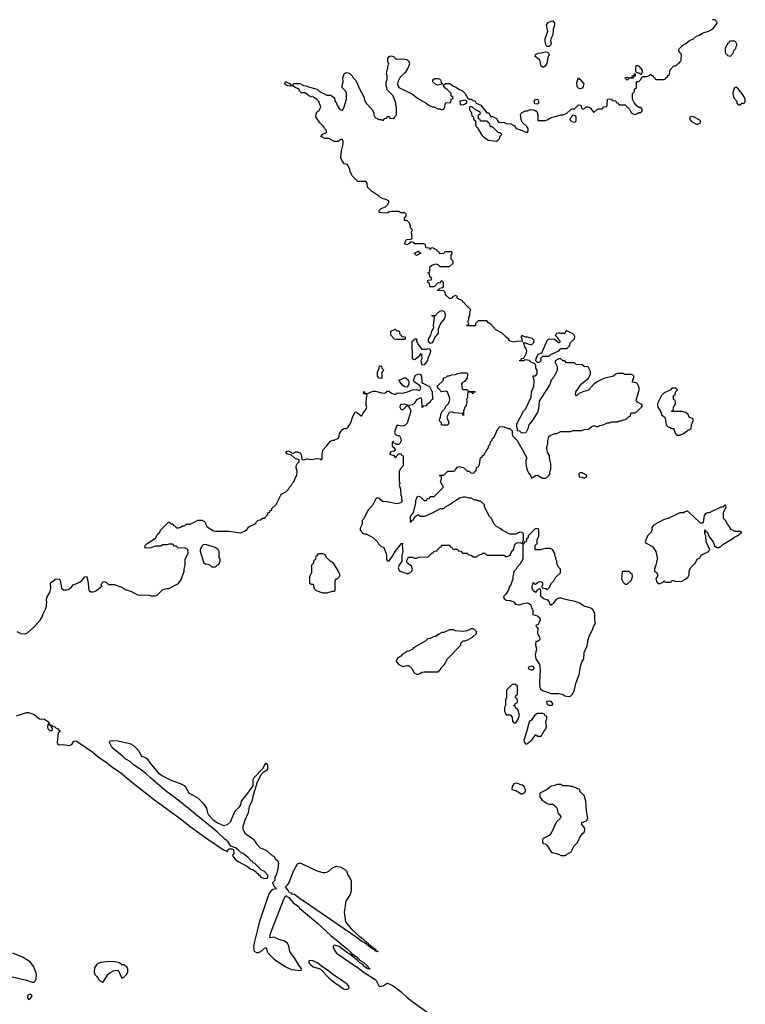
# Model space of a CAD drawing. Header units: inches. Extents: x 2386215 to 2556187, y 580866 to 760840.
# Tile 69 of 203: x 2421221 to 2428662, y 678304 to 688407. Entities that reach past the tile are written whole.
import ezdxf

# ---------------------------------------------------------------- set-up
doc = ezdxf.new("R2010")
doc.units = ezdxf.units.IN
doc.header["$MEASUREMENT"] = 0
doc.layers.add('C4627', color=7, linetype='Continuous')
doc.layers.add('C4628', color=7, linetype='Continuous')

msp = doc.modelspace()

# ---------------------------------------------------------------- linework, layer by layer
at = {"layer": 'C4627', "color": 5}
for points, elevation in [([(2423150, 680000), (2423311, 679890), (2423350, 679871), (2423359, 679890), (2423370, 679898), (2423398, 679898), (2423413, 679893), (2423416, 679850), (2423405, 679830), (2423410, 679818), (2423435, 679790), (2423461, 679770), (2423558, 679718), (2423590, 679692), (2423607, 679687), (2423645, 679665), (2423654, 679650), (2423665, 679645), (2423674, 679630), (2423685, 679625), (2423694, 679610), (2423730, 679594), (2423762, 679598), (2423766, 679610), (2423766, 679630), (2423755, 679635), (2423748, 679650), (2423730, 679668), (2423702, 679682), (2423633, 679750), (2423617, 679757), (2423609, 679770), (2423596, 679776), (2423563, 679810), (2423512, 679850), (2423496, 679856), (2423463, 679890), (2423435, 679910), (2423388, 679928), (2423359, 679970), (2423326, 680000)], 60), ([(2423616, 680000), (2423636, 679976), (2423651, 679950), (2423687, 679910), (2423750, 679885), (2423810, 679832), (2423830, 679822), (2423841, 679800), (2423870, 679775), (2423875, 679755), (2423869, 679690), (2423850, 679629), (2423839, 679610), (2423838, 679582), (2423834, 679570), (2423814, 679550), (2423830, 679514), (2423854, 679490), (2423818, 679482), (2423796, 679464), (2423780, 679440), (2423762, 679398), (2423677, 679143), (2423665, 679085), (2423624, 678936), (2423619, 678890), (2423627, 678850), (2423650, 678836), (2423670, 678835), (2423693, 678847), (2423730, 678879), (2423750, 678886), (2423758, 678850), (2423769, 678830), (2423827, 678770), (2423855, 678750), (2423950, 678688), (2423990, 678668), (2424010, 678661), (2424109, 678651), (2424112, 678670), (2424085, 678705), (2424047, 678770), (2423990, 678846), (2423982, 678902), (2423966, 678930), (2423930, 678956), (2423879, 678970), (2423830, 678993), (2423790, 678985), (2423788, 678988), (2423792, 679030), (2423930, 679384), (2423950, 679422), (2423958, 679418), (2423962, 679410), (2423980, 679400), (2424030, 679341), (2424062, 679322), (2424083, 679303), (2424091, 679290), (2424276, 679136), (2424413, 679010), (2424583, 678870), (2424624, 678830), (2424624, 678824), (2424650, 678810), (2424658, 678798), (2424670, 678794), (2424681, 678781), (2424699, 678770), (2424702, 678762), (2424750, 678732), (2424796, 678690), (2424798, 678678), (2424810, 678673), (2424814, 678666), (2424789, 678669), (2424780, 678680), (2424761, 678690), (2424735, 678715), (2424710, 678730), (2424680, 678760), (2424662, 678770), (2424658, 678778), (2424639, 678790), (2424637, 678797), (2424630, 678798), (2424602, 678822), (2424585, 678830), (2424497, 678897), (2424450, 678912), (2424435, 678905), (2424436, 678890), (2424444, 678870), (2424471, 678830), (2424696, 678676), (2424755, 678630), (2424874, 678554), (2424908, 678488), (2424950, 678493), (2424990, 678521), (2425010, 678516), (2425050, 678494), (2425133, 678433), (2425190, 678378), (2425230, 678346), (2425472, 678172)], 60), ([(2426587, 680000), (2426582, 679990), (2426582, 679970), (2426590, 679954), (2426612, 679952), (2426630, 679934), (2426670, 679867), (2426746, 679846), (2426770, 679832), (2426810, 679832), (2426830, 679842), (2426878, 679870), (2426908, 679930), (2426938, 679962), (2426957, 680000)], 80), ([(2421130, 678589), (2421290, 678551), (2421350, 678531), (2421370, 678531), (2421379, 678541), (2421390, 678562), (2421392, 678612), (2421365, 678690), (2421330, 678739), (2421250, 678789), (2421150, 678829)], 60)]:
    msp.add_lwpolyline(points, dxfattribs=dict(at, elevation=elevation))
at = {"layer": 'C4627', "color": 5, "elevation": 60}
for points in [[(2424350, 679655), (2424370, 679659), (2424390, 679670), (2424430, 679706), (2424470, 679721), (2424514, 679710), (2424563, 679683), (2424573, 679673), (2424587, 679630), (2424603, 679610), (2424619, 679570), (2424621, 679470), (2424611, 679430), (2424569, 679371), (2424562, 679350), (2424560, 679310), (2424547, 679250), (2424561, 679150), (2424620, 679080), (2424704, 679004), (2424750, 678970), (2424757, 678957), (2424772, 678950), (2424777, 678937), (2424794, 678930), (2424797, 678917), (2424810, 678915), (2424818, 678910), (2424820, 678900), (2424846, 678890), (2424840, 678880), (2424830, 678882), (2424814, 678890), (2424818, 678898), (2424810, 678894), (2424803, 678903), (2424787, 678910), (2424780, 678920), (2424729, 678949), (2424673, 678993), (2424138, 679358), (2424130, 679369), (2424114, 679374), (2424038, 679430), (2424016, 679436), (2424010, 679446), (2423987, 679447), (2423978, 679470), (2423948, 679510), (2423970, 679532), (2423985, 679555), (2424030, 679672), (2424070, 679746), (2424090, 679755), (2424110, 679750), (2424270, 679675), (2424330, 679657)], [(2424890, 678842), (2424887, 678847), (2424867, 678850), (2424863, 678863), (2424850, 678865), (2424840, 678880), (2424850, 678885), (2424854, 678874), (2424870, 678872), (2424874, 678854), (2424890, 678852), (2424893, 678847)], [(2422142, 678742), (2422050, 678734), (2422030, 678724), (2422010, 678709), (2421990, 678678), (2421986, 678630), (2421991, 678611), (2422012, 678590), (2422030, 678562), (2422050, 678542), (2422070, 678532), (2422080, 678540), (2422130, 678612), (2422149, 678631), (2422190, 678652), (2422230, 678654), (2422270, 678574), (2422290, 678582), (2422318, 678610), (2422330, 678634), (2422330, 678666), (2422319, 678690), (2422290, 678709), (2422268, 678708), (2422246, 678730), (2422200, 678740)], [(2424210, 678755), (2424186, 678750), (2424187, 678730), (2424208, 678708), (2424230, 678690), (2424293, 678673), (2424305, 678665), (2424390, 678575), (2424450, 678529), (2424550, 678460), (2424570, 678456), (2424590, 678462), (2424599, 678470), (2424598, 678490), (2424580, 678510), (2424490, 678573), (2424442, 678602), (2424390, 678646), (2424316, 678696), (2424274, 678730), (2424229, 678751)], [(2421330, 678408), (2421310, 678402), (2421301, 678390), (2421302, 678370), (2421310, 678354), (2421330, 678362), (2421348, 678390)]]:
    msp.add_lwpolyline(points, close=True, dxfattribs=at)
at = {"layer": 'C4628', "color": 5}
for points, elevation in [([(2421192, 682130), (2421234, 682110), (2421270, 682105), (2421303, 682117), (2421365, 682175), (2421430, 682245), (2421450, 682272), (2421463, 682310), (2421494, 682374), (2421499, 682430), (2421495, 682450), (2421500, 682480), (2421529, 682531), (2421542, 682570), (2421538, 682630), (2421590, 682666), (2421611, 682671), (2421625, 682665), (2421635, 682655), (2421650, 682574), (2421670, 682558), (2421703, 682557), (2421718, 682562), (2421750, 682582), (2421768, 682610), (2421790, 682615), (2421827, 682633), (2421855, 682650), (2421890, 682692), (2421910, 682694), (2421912, 682670), (2421921, 682650), (2421930, 682554), (2421950, 682538), (2421970, 682536), (2421990, 682541), (2422009, 682551), (2422050, 682585), (2422066, 682590), (2422058, 682610), (2422070, 682634), (2422090, 682642), (2422114, 682630), (2422133, 682613), (2422190, 682612), (2422270, 682585), (2422310, 682558), (2422362, 682542), (2422430, 682506), (2422550, 682502), (2422570, 682494), (2422610, 682494), (2422630, 682502), (2422690, 682562), (2422730, 682572), (2422750, 682572), (2422850, 682622), (2422882, 682670), (2422907, 682747), (2422908, 682770), (2422918, 682810), (2422918, 682870), (2422948, 682930), (2422946, 682970), (2422910, 682988), (2422850, 682986), (2422830, 683006), (2422810, 683006), (2422790, 683026), (2422750, 683026), (2422730, 683018), (2422690, 683018), (2422670, 683006), (2422610, 683006), (2422570, 682988), (2422510, 682986), (2422506, 682990), (2422509, 683011), (2422530, 683032), (2422613, 683087), (2422638, 683130), (2422658, 683150), (2422666, 683170), (2422750, 683254), (2422770, 683234), (2422790, 683234), (2422798, 683218), (2422810, 683214), (2422830, 683194), (2422850, 683194), (2422876, 683204), (2422890, 683214), (2422910, 683214), (2422928, 683232), (2422970, 683232), (2423050, 683272), (2423090, 683272), (2423117, 683257), (2423145, 683205), (2423210, 683162), (2423230, 683158), (2423370, 683158), (2423490, 683142), (2423546, 683170), (2423570, 683202), (2423642, 683238), (2423647, 683253), (2423667, 683273), (2423690, 683274), (2423710, 683294), (2423730, 683294), (2423766, 683330), (2423769, 683351), (2423786, 683354), (2423790, 683372), (2423806, 683374), (2423808, 683390), (2423850, 683434), (2423898, 683530), (2423910, 683542), (2423950, 683562), (2423978, 683590), (2423988, 683610), (2424008, 683630), (2424018, 683650), (2424034, 683666), (2424049, 683710), (2424062, 683730), (2424068, 683770), (2424058, 683810), (2424058, 683830), (2424066, 683850), (2424086, 683870), (2424086, 683890), (2424046, 683906), (2424010, 683938), (2423968, 683948), (2423950, 683969), (2423950, 683972), (2423970, 683983), (2424005, 683970), (2424010, 683962), (2424030, 683961), (2424050, 683973), (2424070, 683973), (2424090, 683967), (2424107, 683950), (2424114, 683894), (2424130, 683892), (2424170, 683901), (2424210, 683895), (2424270, 683906), (2424300, 683900), (2424310, 683892), (2424322, 683898), (2424322, 683950), (2424329, 683991), (2424369, 684031), (2424390, 684062), (2424410, 684082), (2424430, 684092), (2424447, 684093), (2424490, 684114), (2424498, 684130), (2424500, 684160), (2424530, 684202), (2424550, 684212), (2424570, 684212), (2424590, 684226), (2424617, 684270), (2424634, 684330), (2424661, 684379), (2424670, 684385), (2424722, 684342), (2424730, 684342), (2424744, 684370), (2424775, 684410), (2424782, 684430), (2424774, 684450), (2424774, 684486), (2424779, 684510), (2424778, 684530), (2424786, 684550), (2424782, 684562), (2424746, 684570), (2424746, 684590), (2424750, 684594), (2424758, 684578), (2424790, 684572), (2424826, 684590), (2424850, 684595), (2424870, 684595), (2424930, 684579), (2424964, 684576), (2424978, 684582), (2424990, 684596), (2425010, 684595), (2425035, 684575), (2425070, 684561), (2425090, 684574), (2425110, 684579), (2425150, 684575), (2425210, 684591), (2425250, 684608), (2425291, 684611), (2425316, 684604), (2425329, 684611), (2425335, 684625), (2425329, 684650), (2425269, 684689), (2425261, 684710), (2425280, 684760), (2425313, 684773), (2425330, 684766), (2425341, 684750), (2425346, 684686), (2425357, 684677), (2425424, 684644), (2425452, 684590), (2425454, 684510), (2425438, 684502), (2425433, 684487), (2425410, 684466), (2425398, 684462), (2425390, 684446), (2425358, 684442), (2425353, 684427), (2425347, 684427), (2425346, 684510), (2425342, 684522), (2425330, 684526), (2425290, 684508), (2425266, 684470), (2425250, 684454), (2425213, 684447), (2425211, 684430), (2425226, 684410), (2425231, 684390), (2425193, 684267), (2425174, 684246), (2425160, 684240), (2425138, 684238), (2425092, 684248), (2425081, 684230), (2425066, 684170), (2425070, 684154), (2425071, 684151), (2425116, 684136), (2425131, 684111), (2425134, 684086), (2425121, 684059), (2425110, 684048), (2425090, 684048), (2425074, 684054), (2425060, 684060), (2425050, 684078), (2425045, 684075), (2425042, 684070), (2425042, 684030), (2425057, 684017), (2425074, 683990), (2425060, 683980), (2425026, 683974), (2425014, 683950), (2425057, 683937), (2425070, 683914), (2425082, 683918), (2425087, 683933), (2425110, 683954), (2425133, 683953), (2425138, 683938), (2425152, 683932), (2425152, 683830), (2425124, 683796), (2425113, 683767), (2425112, 683750), (2425111, 683670), (2425118, 683650), (2425112, 683630), (2425125, 683590), (2425131, 683530), (2425138, 683510), (2425140, 683460), (2425130, 683448), (2425090, 683439), (2424990, 683461), (2424945, 683465), (2424921, 683481), (2424910, 683495), (2424890, 683502), (2424882, 683498), (2424872, 683490), (2424842, 683430), (2424792, 683370), (2424750, 683286), (2424734, 683270), (2424732, 683230), (2424714, 683190), (2424714, 683170), (2424740, 683140), (2424750, 683132), (2424774, 683130), (2424850, 683092), (2424891, 683051), (2424902, 683030), (2424925, 683005), (2424954, 682990), (2424977, 682937), (2424982, 682910), (2424982, 682870), (2424990, 682854), (2425010, 682854), (2425050, 682912), (2425062, 682938), (2425124, 683016), (2425130, 683031), (2425150, 683032), (2425142, 683018), (2425151, 682949), (2425141, 682910), (2425141, 682850), (2425111, 682810), (2425104, 682784), (2425114, 682754), (2425130, 682745), (2425190, 682725), (2425210, 682726), (2425230, 682736), (2425244, 682750), (2425249, 682770), (2425239, 682799), (2425198, 682830), (2425188, 682850), (2425209, 682891), (2425250, 682892), (2425270, 682882), (2425290, 682882), (2425312, 682892), (2425410, 682894), (2425447, 682933), (2425462, 682938), (2425467, 682953), (2425502, 682958), (2425507, 682973), (2425522, 682978), (2425527, 682993), (2425542, 682998), (2425550, 683014), (2425630, 683014), (2425638, 682998), (2425654, 682990), (2425658, 682978), (2425670, 682974), (2425710, 682974), (2425718, 682958), (2425750, 682954), (2425758, 682938), (2425770, 682934), (2425812, 682932), (2425818, 682918), (2425850, 682914), (2425870, 682894), (2425910, 682894), (2425927, 682913), (2425956, 682924), (2425970, 682934), (2425992, 682932), (2426010, 682914), (2426190, 682912), (2426210, 682894), (2426250, 682914), (2426260, 682940), (2426290, 682974), (2426294, 683010), (2426306, 683034), (2426330, 683041), (2426360, 683040), (2426370, 683034), (2426382, 683038), (2426387, 683073), (2426386, 683130), (2426370, 683146), (2426350, 683148), (2426310, 683128), (2426249, 683129), (2426195, 683155), (2426169, 683169), (2426150, 683188), (2426110, 683208), (2426088, 683230), (2426058, 683290), (2426038, 683310), (2425988, 683410), (2425986, 683430), (2425947, 683467), (2425928, 683468), (2425910, 683478), (2425890, 683478), (2425850, 683498), (2425830, 683498), (2425790, 683508), (2425770, 683508), (2425730, 683498), (2425630, 683428), (2425578, 683402), (2425570, 683388), (2425533, 683387), (2425450, 683342), (2425430, 683338), (2425390, 683315), (2425370, 683309), (2425329, 683309), (2425310, 683326), (2425290, 683318), (2425265, 683295), (2425250, 683268), (2425234, 683266), (2425234, 683254), (2425231, 683249), (2425228, 683250), (2425229, 683310), (2425258, 683350), (2425284, 683450), (2425285, 683475), (2425298, 683510), (2425310, 683518), (2425332, 683512), (2425370, 683474), (2425390, 683474), (2425407, 683493), (2425422, 683498), (2425430, 683514), (2425470, 683514), (2425566, 683610), (2425540, 683660), (2425538, 683670), (2425546, 683690), (2425546, 683710), (2425542, 683722), (2425527, 683727), (2425530, 683734), (2425570, 683734), (2425610, 683774), (2425670, 683774), (2425682, 683778), (2425686, 683790), (2425710, 683814), (2425730, 683822), (2425750, 683814), (2425773, 683813), (2425810, 683774), (2425830, 683774), (2425850, 683754), (2425882, 683758), (2425887, 683773), (2425902, 683778), (2425907, 683813), (2425922, 683818), (2425936, 683844), (2425946, 683910), (2425962, 683918), (2425970, 683934), (2425982, 683938), (2426010, 683994), (2426027, 684013), (2426030, 684034), (2426047, 684053), (2426050, 684074), (2426067, 684093), (2426070, 684114), (2426082, 684118), (2426126, 684210), (2426150, 684234), (2426191, 684231), (2426230, 684214), (2426250, 684214), (2426258, 684198), (2426273, 684193), (2426272, 684150), (2426282, 684130), (2426322, 684090), (2426422, 683910), (2426413, 683887), (2426411, 683850), (2426415, 683830), (2426426, 683786), (2426446, 683746), (2426461, 683730), (2426470, 683702), (2426490, 683712), (2426510, 683731), (2426530, 683732), (2426584, 683704), (2426610, 683703), (2426628, 683710), (2426648, 683730), (2426656, 683744), (2426658, 683770), (2426667, 683793), (2426669, 683850), (2426655, 683910), (2426655, 683935), (2426635, 683970), (2426628, 684010), (2426628, 684032), (2426638, 684050), (2426638, 684090), (2426643, 684117), (2426648, 684130), (2426660, 684140), (2426710, 684162), (2426730, 684162), (2426770, 684182), (2426870, 684182), (2426892, 684192), (2426987, 684193), (2427010, 684202), (2427053, 684207), (2427090, 684234), (2427110, 684242), (2427133, 684233), (2427150, 684232), (2427170, 684242), (2427206, 684250), (2427250, 684271), (2427270, 684272), (2427290, 684282), (2427350, 684282), (2427368, 684292), (2427390, 684292), (2427410, 684302), (2427436, 684304), (2427470, 684334), (2427482, 684338), (2427490, 684374), (2427530, 684374), (2427550, 684382), (2427598, 684430), (2427608, 684450), (2427600, 684460), (2427550, 684486), (2427542, 684502), (2427575, 684610), (2427575, 684630), (2427558, 684670), (2427550, 684678), (2427530, 684686), (2427507, 684687), (2427508, 684712), (2427518, 684730), (2427518, 684750), (2427510, 684758), (2427490, 684768), (2427430, 684768), (2427410, 684778), (2427350, 684778), (2427334, 684770), (2427312, 684748), (2427210, 684725), (2427150, 684693), (2427111, 684670), (2427054, 684606), (2427007, 684593), (2426954, 684570), (2426930, 684546), (2426922, 684562), (2426925, 684590), (2426984, 684670), (2427053, 684730), (2427074, 684770), (2427076, 684796), (2427050, 684846), (2427008, 684848), (2426990, 684866), (2426928, 684868), (2426910, 684886), (2426830, 684886), (2426810, 684906), (2426790, 684906), (2426770, 684926), (2426750, 684926), (2426713, 684907), (2426712, 684890), (2426732, 684850), (2426732, 684812), (2426725, 684795), (2426700, 684740), (2426672, 684710), (2426656, 684664), (2426547, 684493), (2426541, 684410), (2426530, 684378), (2426474, 684286), (2426442, 684250), (2426431, 684209), (2426412, 684168), (2426370, 684166), (2426350, 684186), (2426327, 684187), (2426326, 684210), (2426318, 684230), (2426320, 684260), (2426389, 684391), (2426408, 684410), (2426467, 684533), (2426469, 684590), (2426493, 684647), (2426498, 684690), (2426498, 684710), (2426489, 684730), (2426488, 684752), (2426510, 684754), (2426527, 684773), (2426528, 684790), (2426528, 684810), (2426515, 684830), (2426514, 684854), (2426509, 684869), (2426499, 684879), (2426470, 684889), (2426450, 684909), (2426430, 684915), (2426402, 684918), (2426390, 684908), (2426370, 684906), (2426350, 684906), (2426346, 684910), (2426362, 684918), (2426368, 684932), (2426390, 684934), (2426419, 684990), (2426422, 685010), (2426415, 685030), (2426401, 685050), (2426396, 685076), (2426386, 685094), (2426410, 685092), (2426423, 685083), (2426470, 685071), (2426489, 685090), (2426496, 685116), (2426476, 685136), (2426430, 685149), (2426408, 685148), (2426370, 685166), (2426362, 685158), (2426362, 685150), (2426372, 685132), (2426374, 685106), (2426330, 685109), (2426290, 685099), (2426249, 685109), (2426235, 685130), (2426209, 685149), (2426168, 685190), (2426105, 685225), (2426050, 685288), (2426030, 685298), (2426010, 685318), (2425924, 685316), (2425894, 685290), (2425894, 685270), (2425890, 685266), (2425807, 685267), (2425810, 685274), (2425822, 685278), (2425826, 685290), (2425818, 685310), (2425828, 685330), (2425828, 685352), (2425838, 685370), (2425838, 685410), (2425846, 685430), (2425786, 685490), (2425782, 685502), (2425768, 685508), (2425762, 685522), (2425710, 685546), (2425706, 685550), (2425706, 685570), (2425690, 685578), (2425658, 685562), (2425653, 685547), (2425630, 685546), (2425596, 685576), (2425588, 685588), (2425586, 685610), (2425570, 685626), (2425507, 685627), (2425507, 685633), (2425522, 685638), (2425527, 685653), (2425562, 685658), (2425566, 685670), (2425566, 685710), (2425550, 685726), (2425538, 685722), (2425533, 685707), (2425510, 685706), (2425470, 685666), (2425430, 685666), (2425426, 685670), (2425422, 685702), (2425406, 685710), (2425407, 685733), (2425442, 685738), (2425446, 685750), (2425442, 685762), (2425426, 685770), (2425422, 685802), (2425406, 685810), (2425422, 685818), (2425426, 685830), (2425426, 685870), (2425446, 685890), (2425490, 685902), (2425510, 685894), (2425530, 685874), (2425630, 685874), (2425666, 685910), (2425666, 685930), (2425646, 685950), (2425646, 685990), (2425658, 686010), (2425650, 686026), (2425590, 686026), (2425578, 686022), (2425572, 686008), (2425530, 686006), (2425522, 686022), (2425506, 686030), (2425502, 686042), (2425470, 686058), (2425450, 686066), (2425438, 686062), (2425430, 686046), (2425422, 686062), (2425390, 686066), (2425386, 686070), (2425382, 686102), (2425367, 686107), (2425273, 686107), (2425266, 686110), (2425262, 686122), (2425230, 686126), (2425214, 686110), (2425190, 686098), (2425170, 686106), (2425168, 686110), (2425189, 686151), (2425230, 686154), (2425242, 686158), (2425246, 686170), (2425238, 686230), (2425248, 686250), (2425229, 686270), (2425229, 686290), (2425218, 686318), (2425190, 686346), (2425170, 686346), (2425166, 686350), (2425166, 686370), (2425186, 686390), (2425186, 686410), (2425170, 686426), (2425130, 686426), (2425110, 686438), (2425030, 686439), (2425010, 686435), (2424995, 686425), (2424970, 686421), (2424906, 686430), (2424908, 686450), (2424928, 686470), (2424973, 686487), (2424998, 686510), (2425008, 686530), (2425006, 686550), (2424967, 686567), (2424948, 686568), (2424910, 686588), (2424900, 686600), (2424829, 686649), (2424787, 686687), (2424786, 686730), (2424770, 686746), (2424690, 686746), (2424630, 686806), (2424609, 686849), (2424608, 686870), (2424582, 686922), (2424549, 686929), (2424525, 686965), (2424515, 686990), (2424520, 687060), (2424539, 687130), (2424538, 687158), (2424530, 687178), (2424510, 687178), (2424490, 687158), (2424450, 687158), (2424390, 687188), (2424349, 687189), (2424309, 687209), (2424329, 687231), (2424366, 687250), (2424366, 687270), (2424350, 687286), (2424338, 687310), (2424298, 687350), (2424258, 687410), (2424260, 687440), (2424276, 687464), (2424288, 687472), (2424308, 687510), (2424290, 687566), (2424268, 687588), (2424233, 687613), (2424210, 687614), (2424186, 687626), (2424150, 687658), (2424110, 687658), (2424098, 687670), (2424088, 687690), (2424070, 687702), (2424046, 687710), (2424030, 687726), (2423970, 687729), (2423950, 687738), (2423938, 687750), (2423946, 687770), (2423954, 687770), (2423994, 687750), (2423998, 687738), (2424010, 687734), (2424022, 687738), (2424029, 687751), (2424094, 687754), (2424130, 687731), (2424154, 687730), (2424194, 687714), (2424258, 687698), (2424274, 687690), (2424294, 687670), (2424370, 687632), (2424412, 687632), (2424442, 687610), (2424452, 687590), (2424452, 687570), (2424471, 687551), (2424478, 687530), (2424502, 687490), (2424530, 687474), (2424550, 687514), (2424574, 687590), (2424572, 687652), (2424564, 687670), (2424529, 687710), (2424529, 687731), (2424539, 687770), (2424534, 687810), (2424550, 687852), (2424570, 687865), (2424590, 687862), (2424610, 687852), (2424631, 687831), (2424642, 687810), (2424665, 687785), (2424685, 687750), (2424698, 687710), (2424752, 687610), (2424752, 687590), (2424770, 687554), (2424832, 687490), (2424854, 687450), (2424854, 687430), (2424865, 687405), (2424904, 687384), (2424930, 687382), (2424950, 687374), (2424967, 687393), (2424982, 687398), (2424990, 687414), (2425013, 687413), (2425018, 687398), (2425050, 687394), (2425062, 687398), (2425067, 687413), (2425086, 687430), (2425086, 687510), (2425078, 687530), (2425078, 687550), (2425050, 687626), (2424990, 687686), (2424987, 687707), (2424978, 687730), (2424978, 687770), (2424988, 687792), (2424989, 687830), (2424982, 687850), (2424989, 687891), (2424998, 687910), (2424998, 687930), (2425008, 687950), (2424996, 687976), (2424995, 688010), (2425009, 688031), (2425030, 688036), (2425054, 688030), (2425072, 688012), (2425090, 688002), (2425150, 688005), (2425190, 687998), (2425206, 687986), (2425216, 687970), (2425217, 687950), (2425198, 687902), (2425174, 687866), (2425122, 687818), (2425103, 687777), (2425096, 687750), (2425110, 687712), (2425250, 687642), (2425302, 687602), (2425391, 687551), (2425410, 687532), (2425450, 687512), (2425472, 687512), (2425510, 687494), (2425530, 687494), (2425550, 687482), (2425566, 687490), (2425576, 687504), (2425586, 687530), (2425587, 687553), (2425642, 687558), (2425646, 687590), (2425662, 687598), (2425666, 687610), (2425647, 687627), (2425646, 687650), (2425606, 687690), (2425583, 687703), (2425566, 687730), (2425566, 687734), (2425589, 687751), (2425631, 687751), (2425670, 687725), (2425695, 687715), (2425730, 687691), (2425759, 687679), (2425791, 687651), (2425818, 687598), (2425830, 687591), (2425851, 687591), (2425870, 687578), (2425891, 687571), (2425902, 687550), (2425951, 687531), (2426010, 687452), (2426032, 687450), (2426050, 687414), (2426070, 687412), (2426110, 687392), (2426130, 687354), (2426143, 687357), (2426190, 687351), (2426210, 687343), (2426259, 687339), (2426297, 687317), (2426314, 687290), (2426358, 687278), (2426410, 687252), (2426427, 687253), (2426436, 687264), (2426435, 687290), (2426422, 687310), (2426374, 687354), (2426363, 687383), (2426358, 687430), (2426367, 687453), (2426408, 687472), (2426430, 687472), (2426456, 687484), (2426490, 687483), (2426510, 687476), (2426524, 687464), (2426534, 687434), (2426534, 687374), (2426610, 687371), (2426630, 687378), (2426670, 687405), (2426713, 687413), (2426770, 687432), (2426790, 687431), (2426830, 687445), (2426870, 687482), (2426890, 687492), (2426910, 687494), (2426952, 687532), (2426974, 687530), (2426984, 687504), (2426993, 687493), (2427010, 687492), (2427030, 687514), (2427050, 687512), (2427070, 687502), (2427110, 687454), (2427150, 687494), (2427190, 687494), (2427202, 687498), (2427210, 687512), (2427242, 687518), (2427247, 687533), (2427248, 687592), (2427290, 687594), (2427298, 687578), (2427333, 687573), (2427338, 687558), (2427353, 687553), (2427370, 687534), (2427430, 687534), (2427474, 687490), (2427490, 687454), (2427504, 687444), (2427530, 687434), (2427556, 687444), (2427570, 687454), (2427590, 687454), (2427606, 687470), (2427606, 687490), (2427590, 687506), (2427570, 687506), (2427547, 687527), (2427526, 687550), (2427506, 687590), (2427506, 687650), (2427526, 687670), (2427527, 687693), (2427546, 687710), (2427547, 687773), (2427570, 687774), (2427590, 687794), (2427602, 687818), (2427616, 687824), (2427656, 687824), (2427682, 687838), (2427690, 687852), (2427698, 687838), (2427713, 687833), (2427718, 687818), (2427734, 687810), (2427738, 687798), (2427750, 687794), (2427830, 687794), (2427842, 687798), (2427848, 687812), (2427862, 687818), (2427870, 687834), (2427882, 687838), (2427890, 687894), (2427930, 687934), (2427950, 687934), (2427970, 687954), (2427982, 687958), (2427990, 687974), (2428002, 687978), (2428006, 687990), (2428007, 688047), (2428002, 688062), (2427990, 688066), (2427978, 688090), (2427988, 688110), (2428029, 688151), (2428050, 688158), (2428090, 688192), (2428130, 688212), (2428161, 688239), (2428193, 688247), (2428229, 688271), (2428286, 688290), (2428330, 688312), (2428375, 688370), (2428370, 688386), (2428350, 688406), (2428330, 688406), (2428326, 688410)], 80), ([(2421190, 681265), (2421290, 681298), (2421310, 681298), (2421370, 681278), (2421410, 681242), (2421430, 681231), (2421446, 681234), (2421475, 681230), (2421507, 681210), (2421515, 681195), (2421525, 681190), (2421522, 681182), (2421531, 681171), (2421551, 681170), (2421554, 681154), (2421562, 681158), (2421582, 681150), (2421596, 681136), (2421613, 681130), (2421619, 681119), (2421635, 681110), (2421630, 681098), (2421615, 681085), (2421605, 680990), (2421611, 680971), (2421627, 680967), (2421670, 680970), (2421730, 680961), (2421755, 680970), (2421775, 681005), (2421790, 681008), (2421810, 681000), (2421971, 680891), (2422025, 680845), (2422120, 680780), (2422163, 680743), (2422260, 680680), (2422367, 680587), (2422604, 680404), (2422882, 680202), (2422970, 680130), (2423106, 680030), (2423150, 680000)], 60), ([(2423326, 680000), (2423249, 680070), (2422861, 680390), (2422728, 680488), (2422566, 680626), (2422514, 680674), (2422458, 680718), (2422390, 680762), (2422355, 680795), (2422302, 680822), (2422273, 680853), (2422180, 680930), (2422164, 680950), (2422141, 680990), (2422142, 680998), (2422152, 681008), (2422168, 681012), (2422230, 681009), (2422350, 680980), (2422390, 680961), (2422438, 680910), (2422445, 680890), (2422470, 680852), (2422510, 680836), (2422530, 680822), (2422559, 680779), (2422641, 680681), (2422687, 680647), (2422766, 680606), (2422866, 680570), (2422907, 680550), (2422924, 680530), (2422955, 680475), (2423050, 680420), (2423110, 680358), (2423136, 680316), (2423146, 680270), (2423157, 680250), (2423201, 680201), (2423248, 680168), (2423310, 680139), (2423352, 680148), (2423384, 680176), (2423432, 680288), (2423475, 680330), (2423489, 680350), (2423495, 680390), (2423510, 680405), (2423517, 680423), (2423530, 680431), (2423614, 680546), (2423615, 680610), (2423624, 680630), (2423715, 680725), (2423730, 680755), (2423750, 680778), (2423758, 680770), (2423763, 680750), (2423764, 680710), (2423717, 680683), (2423699, 680661), (2423658, 680582), (2423615, 680450), (2423603, 680390), (2423575, 680330), (2423565, 680270), (2423530, 680193), (2423509, 680130), (2423510, 680106), (2423530, 680061), (2423610, 680007), (2423616, 680000)], 60), ([(2426957, 680000), (2426962, 680010), (2426990, 680052), (2427009, 680071), (2427018, 680090), (2427015, 680110), (2426986, 680150), (2426986, 680170), (2427033, 680187), (2427048, 680210), (2427035, 680290), (2427028, 680388), (2427010, 680446), (2426970, 680486), (2426966, 680510), (2426890, 680538), (2426870, 680538), (2426850, 680546), (2426790, 680546), (2426770, 680558), (2426730, 680558), (2426710, 680548), (2426670, 680542), (2426630, 680508), (2426554, 680470), (2426554, 680430), (2426580, 680400), (2426630, 680365), (2426650, 680358), (2426690, 680358), (2426722, 680330), (2426732, 680310), (2426738, 680270), (2426772, 680230), (2426762, 680210), (2426725, 680175), (2426670, 680062), (2426650, 680035), (2426590, 680006), (2426587, 680000)], 80)]:
    msp.add_lwpolyline(points, dxfattribs=dict(at, elevation=elevation))
for points, elevation in [([(2426630, 688132), (2426621, 688141), (2426615, 688150), (2426609, 688190), (2426609, 688210), (2426637, 688290), (2426625, 688350), (2426642, 688378), (2426670, 688393), (2426690, 688395), (2426705, 688370), (2426706, 688350), (2426693, 688307), (2426688, 688250), (2426667, 688210), (2426664, 688190), (2426670, 688170), (2426667, 688150), (2426650, 688133)], 80), ([(2428550, 688186), (2428510, 688186), (2428498, 688182), (2428492, 688168), (2428478, 688162), (2428454, 688110), (2428454, 688070), (2428458, 688058), (2428473, 688053), (2428478, 688038), (2428510, 688034), (2428536, 688064), (2428546, 688090), (2428566, 688110), (2428568, 688132), (2428576, 688144), (2428576, 688156), (2428562, 688182)], 80), ([(2426590, 687916), (2426570, 687929), (2426560, 687980), (2426550, 687995), (2426508, 688030), (2426509, 688051), (2426535, 688065), (2426570, 688066), (2426610, 688076), (2426633, 688073), (2426644, 688064), (2426651, 688050), (2426635, 688010), (2426631, 687970), (2426624, 687950), (2426610, 687929)], 80), ([(2427590, 687846), (2427576, 687856), (2427546, 687866), (2427540, 687880), (2427539, 687910), (2427542, 687930), (2427550, 687942), (2427571, 687931), (2427605, 687890), (2427600, 687860)], 80), ([(2425510, 687735), (2425490, 687742), (2425458, 687770), (2425458, 687790), (2425476, 687804), (2425510, 687805), (2425530, 687798), (2425538, 687790), (2425544, 687764), (2425554, 687750), (2425554, 687746), (2425550, 687746)], 80), ([(2426970, 687698), (2426950, 687706), (2426938, 687718), (2426936, 687764), (2426950, 687814), (2426958, 687798), (2426970, 687794), (2427005, 687750), (2427000, 687720), (2426990, 687706)], 80), ([(2427450, 687786), (2427426, 687810), (2427450, 687818), (2427470, 687812), (2427502, 687818), (2427506, 687830), (2427522, 687838), (2427526, 687850), (2427534, 687854), (2427534, 687830), (2427518, 687822), (2427513, 687807), (2427470, 687806)], 80), ([(2428570, 687715), (2428550, 687708), (2428543, 687690), (2428535, 687655), (2428536, 687630), (2428546, 687606), (2428574, 687570), (2428574, 687550), (2428590, 687534), (2428610, 687534), (2428628, 687552), (2428650, 687552), (2428659, 687561), (2428662, 687570), (2428659, 687590), (2428654, 687610), (2428636, 687636), (2428590, 687698)], 80), ([(2426530, 687539), (2426505, 687545), (2426498, 687570), (2426510, 687587), (2426530, 687591), (2426543, 687570), (2426541, 687550)], 80), ([(2425790, 687582), (2425734, 687570), (2425738, 687538), (2425770, 687532), (2425790, 687542), (2425807, 687553), (2425808, 687570), (2425799, 687579)], 80), ([(2425842, 687518), (2425834, 687510), (2425834, 687490), (2425844, 687464), (2425854, 687450), (2425858, 687418), (2425873, 687413), (2425878, 687378), (2425894, 687370), (2425894, 687330), (2425902, 687310), (2425916, 687296), (2425962, 687222), (2425980, 687200), (2426030, 687172), (2426110, 687162), (2426126, 687170), (2426146, 687190), (2426146, 687210), (2426166, 687230), (2426150, 687246), (2426130, 687246), (2426070, 687306), (2426050, 687306), (2426046, 687310), (2426042, 687342), (2426027, 687347), (2426022, 687362), (2426010, 687366), (2425947, 687367), (2425942, 687382), (2425926, 687390), (2425926, 687430), (2425942, 687438), (2425946, 687450), (2425926, 687470), (2425898, 687478), (2425866, 687510)], 80), ([(2426890, 687426), (2426878, 687402), (2426862, 687390), (2426862, 687382), (2426884, 687364), (2426910, 687354), (2426922, 687358), (2426926, 687370), (2426926, 687410), (2426922, 687422)], 80), ([(2428110, 687413), (2428092, 687408), (2428091, 687390), (2428110, 687364), (2428170, 687331), (2428190, 687341), (2428202, 687350), (2428202, 687370), (2428196, 687376), (2428130, 687409)], 80), ([(2425290, 685988), (2425266, 686010), (2425310, 686032), (2425334, 686010)], 80), ([(2425430, 685086), (2425412, 685110), (2425412, 685130), (2425439, 685170), (2425449, 685210), (2425469, 685250), (2425465, 685270), (2425476, 685356), (2425470, 685366), (2425450, 685366), (2425448, 685372), (2425490, 685372), (2425496, 685384), (2425530, 685416), (2425550, 685423), (2425570, 685416), (2425585, 685390), (2425586, 685370), (2425578, 685342), (2425537, 685290), (2425519, 685250), (2425511, 685230), (2425511, 685190), (2425503, 685177), (2425479, 685150), (2425459, 685101), (2425450, 685093)], 80), ([(2425090, 685214), (2425110, 685214), (2425114, 685210), (2425118, 685178), (2425133, 685173), (2425138, 685158), (2425170, 685154), (2425174, 685150), (2425174, 685130), (2425170, 685126), (2425090, 685126), (2425066, 685130), (2425026, 685170), (2425028, 685210), (2425070, 685232)], 80), ([(2426830, 685215), (2426822, 685210), (2426810, 685186), (2426770, 685188), (2426750, 685195), (2426730, 685188), (2426712, 685170), (2426732, 685150), (2426745, 685125), (2426762, 685110), (2426752, 685088), (2426705, 685125), (2426650, 685130), (2426630, 685119), (2426573, 684987), (2426534, 684970), (2426513, 684927), (2426512, 684910), (2426520, 684900), (2426530, 684892), (2426550, 684892), (2426568, 684910), (2426567, 684933), (2426587, 684953), (2426650, 684954), (2426668, 684972), (2426749, 685011), (2426770, 685034), (2426830, 685032), (2426840, 685040), (2426859, 685061), (2426870, 685094), (2426910, 685134), (2426915, 685155), (2426908, 685170), (2426890, 685188)], 80), ([(2425346, 685026), (2425388, 685028), (2425410, 685034), (2425425, 685025), (2425433, 685013), (2425431, 684989), (2425406, 684930), (2425404, 684910), (2425370, 684864), (2425350, 684862), (2425342, 684882), (2425339, 684910), (2425349, 684930), (2425346, 684970), (2425330, 684978), (2425311, 684949), (2425291, 684929), (2425270, 684918), (2425248, 684928), (2425246, 685110), (2425262, 685118), (2425270, 685134), (2425290, 685134), (2425292, 685110), (2425311, 685070)], 80), ([(2424930, 684726), (2424906, 684730), (2424889, 684750), (2424889, 684791), (2424909, 684830), (2424910, 684854), (2424932, 684852), (2424934, 684830), (2424954, 684810), (2424934, 684790), (2424934, 684730)], 80), ([(2425770, 684614), (2425810, 684614), (2425818, 684598), (2425830, 684594), (2425890, 684592), (2425892, 684588), (2425878, 684582), (2425870, 684569), (2425862, 684582), (2425850, 684586), (2425818, 684582), (2425813, 684567), (2425812, 684530), (2425802, 684510), (2425805, 684490), (2425798, 684450), (2425785, 684430), (2425771, 684390), (2425773, 684347), (2425766, 684354), (2425766, 684366), (2425674, 684374), (2425650, 684382), (2425625, 684375), (2425602, 684330), (2425622, 684270), (2425610, 684248), (2425550, 684246), (2425546, 684250), (2425546, 684270), (2425526, 684290), (2425528, 684312), (2425538, 684330), (2425540, 684360), (2425558, 684390), (2425578, 684410), (2425595, 684445), (2425616, 684464), (2425629, 684490), (2425633, 684510), (2425629, 684530), (2425608, 684588), (2425595, 684595), (2425548, 684588), (2425520, 684620), (2425506, 684630), (2425506, 684650), (2425566, 684710), (2425567, 684733), (2425590, 684734), (2425608, 684752), (2425627, 684753), (2425650, 684762), (2425690, 684765), (2425710, 684778), (2425750, 684785), (2425802, 684782), (2425812, 684770), (2425811, 684729), (2425784, 684696), (2425760, 684680), (2425752, 684670), (2425758, 684618)], 80), ([(2425190, 684638), (2425170, 684639), (2425155, 684650), (2425118, 684690), (2425118, 684698), (2425107, 684713), (2425130, 684714), (2425170, 684734), (2425198, 684718), (2425212, 684690), (2425212, 684670), (2425205, 684655)], 80), ([(2427950, 684626), (2427910, 684626), (2427893, 684607), (2427830, 684578), (2427802, 684550), (2427762, 684470), (2427762, 684450), (2427766, 684430), (2427791, 684390), (2427805, 684350), (2427832, 684332), (2427840, 684320), (2427851, 684250), (2427870, 684231), (2427890, 684222), (2427910, 684214), (2427930, 684214), (2427932, 684190), (2427952, 684152), (2427965, 684145), (2427990, 684145), (2428030, 684162), (2428070, 684192), (2428106, 684210), (2428109, 684251), (2428126, 684290), (2428126, 684310), (2428086, 684330), (2428075, 684355), (2428050, 684375), (2428010, 684388), (2427906, 684386), (2427910, 684394), (2427922, 684398), (2427926, 684430), (2427936, 684444), (2427946, 684470), (2427942, 684502), (2427926, 684510), (2427926, 684550), (2427942, 684558), (2427946, 684590), (2427966, 684610)], 80), ([(2425170, 684462), (2425130, 684458), (2425122, 684450), (2425118, 684430), (2425130, 684412), (2425150, 684405), (2425183, 684437), (2425206, 684450)], 80), ([(2426990, 683758), (2426970, 683758), (2426954, 683750), (2426958, 683718), (2426990, 683714), (2427010, 683702), (2427030, 683714), (2427038, 683730), (2427035, 683735)], 80), ([(2428450, 683426), (2428430, 683406), (2428410, 683406), (2428292, 683348), (2428270, 683348), (2428250, 683338), (2428240, 683320), (2428231, 683249), (2428220, 683240), (2428210, 683238), (2428150, 683289), (2428070, 683366), (2428044, 683356), (2428030, 683346), (2427990, 683346), (2427970, 683338), (2427870, 683288), (2427853, 683287), (2427830, 683278), (2427720, 683220), (2427705, 683195), (2427705, 683170), (2427698, 683150), (2427658, 683110), (2427634, 683050), (2427638, 683038), (2427710, 683002), (2427745, 682950), (2427758, 682890), (2427758, 682870), (2427746, 682810), (2427731, 682770), (2427731, 682751), (2427750, 682736), (2427766, 682710), (2427758, 682690), (2427743, 682670), (2427750, 682642), (2427770, 682622), (2427790, 682622), (2427822, 682638), (2427830, 682654), (2427838, 682638), (2427850, 682634), (2427890, 682634), (2427902, 682638), (2427910, 682654), (2427930, 682654), (2427950, 682642), (2428010, 682645), (2428050, 682665), (2428075, 682690), (2428088, 682710), (2428088, 682752), (2428108, 682790), (2428150, 682834), (2428169, 682871), (2428195, 682885), (2428210, 682914), (2428286, 682950), (2428296, 682964), (2428298, 682970), (2428262, 683050), (2428258, 683110), (2428248, 683132), (2428247, 683173), (2428253, 683167), (2428253, 683153), (2428270, 683151), (2428296, 683096), (2428331, 683050), (2428347, 683007), (2428370, 682991), (2428390, 682992), (2428410, 683002), (2428430, 683022), (2428523, 683077), (2428545, 683095), (2428578, 683110), (2428626, 683150), (2428610, 683155), (2428556, 683156), (2428516, 683176), (2428498, 683210), (2428478, 683230), (2428458, 683270), (2428438, 683290), (2428438, 683350), (2428466, 683410), (2428462, 683422)], 80), ([(2426510, 683186), (2426434, 683110), (2426434, 683090), (2426418, 683082), (2426414, 683050), (2426394, 683046), (2426392, 683028), (2426382, 683018), (2426382, 682870), (2426355, 682825), (2426322, 682790), (2426312, 682770), (2426290, 682746), (2426278, 682690), (2426278, 682670), (2426258, 682610), (2426245, 682590), (2426231, 682549), (2426206, 682514), (2426182, 682490), (2426185, 682470), (2426211, 682451), (2426250, 682448), (2426279, 682439), (2426292, 682430), (2426305, 682410), (2426315, 682405), (2426344, 682404), (2426383, 682417), (2426430, 682422), (2426450, 682414), (2426462, 682402), (2426470, 682374), (2426485, 682350), (2426485, 682305), (2426530, 682291), (2426556, 682270), (2426558, 682250), (2426545, 682215), (2426537, 682203), (2426514, 682190), (2426518, 682178), (2426534, 682170), (2426531, 682110), (2426551, 682071), (2426554, 682050), (2426550, 682042), (2426530, 682028), (2426514, 682026), (2426511, 681990), (2426521, 681950), (2426507, 681890), (2426515, 681850), (2426550, 681792), (2426555, 681775), (2426558, 681730), (2426550, 681610), (2426555, 681555), (2426561, 681541), (2426583, 681523), (2426670, 681493), (2426750, 681495), (2426790, 681482), (2426810, 681469), (2426850, 681464), (2426870, 681467), (2426890, 681487), (2426910, 681530), (2426923, 681597), (2426959, 681690), (2426971, 681771), (2426985, 681815), (2427005, 681850), (2427010, 681913), (2427039, 681981), (2427050, 682048), (2427063, 682090), (2427095, 682145), (2427110, 682186), (2427125, 682210), (2427120, 682250), (2427120, 682310), (2427106, 682346), (2427087, 682367), (2427009, 682390), (2426961, 682421), (2426918, 682438), (2426849, 682450), (2426770, 682471), (2426750, 682470), (2426723, 682457), (2426696, 682424), (2426690, 682410), (2426675, 682405), (2426670, 682395), (2426662, 682402), (2426653, 682430), (2426644, 682444), (2426630, 682454), (2426600, 682460), (2426566, 682490), (2426566, 682550), (2426562, 682562), (2426550, 682566), (2426530, 682558), (2426510, 682528), (2426490, 682546), (2426478, 682570), (2426478, 682590), (2426488, 682632), (2426494, 682630), (2426498, 682618), (2426510, 682614), (2426540, 682640), (2426570, 682642), (2426582, 682630), (2426582, 682610), (2426574, 682590), (2426578, 682578), (2426612, 682572), (2426630, 682562), (2426650, 682582), (2426675, 682625), (2426698, 682650), (2426716, 682684), (2426766, 682730), (2426766, 682770), (2426748, 682788), (2426729, 682829), (2426728, 682850), (2426718, 682870), (2426718, 682890), (2426708, 682910), (2426708, 682930), (2426686, 682970), (2426660, 682980), (2426610, 682982), (2426584, 682976), (2426567, 682967), (2426508, 682968), (2426508, 683012), (2426527, 683033), (2426528, 683070), (2426546, 683110), (2426546, 683170), (2426542, 683182)], 80), ([(2423130, 683022), (2423102, 683018), (2423092, 683010), (2423072, 682970), (2423072, 682950), (2423110, 682834), (2423124, 682824), (2423150, 682822), (2423174, 682810), (2423193, 682793), (2423230, 682794), (2423250, 682814), (2423262, 682818), (2423278, 682850), (2423278, 682870), (2423268, 682890), (2423268, 682950), (2423258, 682970), (2423226, 682990)], 80), ([(2424330, 682926), (2424290, 682926), (2424278, 682922), (2424270, 682906), (2424258, 682902), (2424254, 682870), (2424234, 682850), (2424234, 682830), (2424214, 682810), (2424212, 682730), (2424194, 682690), (2424194, 682630), (2424210, 682614), (2424230, 682614), (2424233, 682593), (2424242, 682570), (2424262, 682550), (2424330, 682527), (2424370, 682527), (2424430, 682542), (2424450, 682542), (2424458, 682550), (2424458, 682650), (2424469, 682671), (2424495, 682685), (2424506, 682710), (2424478, 682770), (2424438, 682830), (2424406, 682850), (2424370, 682886), (2424355, 682915)], 80), ([(2427470, 682746), (2427410, 682746), (2427398, 682742), (2427392, 682670), (2427410, 682634), (2427430, 682614), (2427450, 682614), (2427490, 682654), (2427498, 682670), (2427506, 682690), (2427502, 682722), (2427490, 682726)], 80), ([(2425870, 682158), (2425850, 682158), (2425810, 682138), (2425770, 682128), (2425690, 682138), (2425670, 682148), (2425630, 682148), (2425570, 682118), (2425550, 682118), (2425518, 682102), (2425490, 682078), (2425470, 682078), (2425430, 682058), (2425406, 682054), (2425385, 682035), (2425258, 681962), (2425250, 681948), (2425212, 681928), (2425190, 681926), (2425174, 681910), (2425145, 681895), (2425130, 681878), (2425100, 681860), (2425084, 681836), (2425082, 681830), (2425092, 681810), (2425110, 681792), (2425150, 681772), (2425190, 681782), (2425210, 681782), (2425242, 681750), (2425267, 681707), (2425290, 681692), (2425310, 681692), (2425330, 681702), (2425350, 681712), (2425370, 681714), (2425510, 681714), (2425530, 681734), (2425543, 681757), (2425574, 681786), (2425608, 681850), (2425746, 681990), (2425746, 682010), (2425770, 682034), (2425790, 682034), (2425816, 682044), (2425866, 682070), (2425906, 682110), (2425906, 682130), (2425886, 682150)], 80), ([(2426470, 681775), (2426438, 681762), (2426434, 681750), (2426470, 681734), (2426490, 681742), (2426498, 681750), (2426496, 681756), (2426486, 681770)], 80), ([(2426307, 681587), (2426273, 681587), (2426213, 681527), (2426212, 681452), (2426202, 681430), (2426202, 681370), (2426192, 681350), (2426192, 681310), (2426210, 681274), (2426250, 681274), (2426272, 681252), (2426274, 681210), (2426290, 681194), (2426310, 681194), (2426334, 681230), (2426348, 681270), (2426330, 681326), (2426307, 681347), (2426302, 681362), (2426286, 681370), (2426302, 681378), (2426307, 681393), (2426322, 681398), (2426326, 681410), (2426322, 681442), (2426306, 681450), (2426308, 681472), (2426322, 681478), (2426326, 681490), (2426326, 681570)], 80), ([(2426650, 681415), (2426622, 681410), (2426630, 681382), (2426650, 681372), (2426670, 681372), (2426686, 681374), (2426688, 681390), (2426672, 681412)], 80), ([(2426530, 681288), (2426505, 681270), (2426465, 681215), (2426450, 681208), (2426441, 681190), (2426423, 681110), (2426392, 681010), (2426393, 680993), (2426410, 680974), (2426430, 680982), (2426477, 681023), (2426498, 681050), (2426510, 681074), (2426530, 681054), (2426570, 681054), (2426595, 681105), (2426615, 681130), (2426622, 681150), (2426618, 681210), (2426626, 681230), (2426626, 681250), (2426622, 681262), (2426607, 681267), (2426602, 681282), (2426587, 681287)], 80), ([(2421518, 681178), (2421510, 681175), (2421505, 681150), (2421510, 681134), (2421530, 681114), (2421550, 681114), (2421558, 681122), (2421558, 681130), (2421542, 681162), (2421527, 681167)], 60), ([(2426315, 680575), (2426290, 680568), (2426270, 680538), (2426268, 680508), (2426310, 680498), (2426370, 680462), (2426402, 680478), (2426407, 680493), (2426408, 680510), (2426395, 680535), (2426374, 680554)], 80)]:
    msp.add_lwpolyline(points, close=True, dxfattribs=dict(at, elevation=elevation))

doc.saveas('drawing.dxf')
